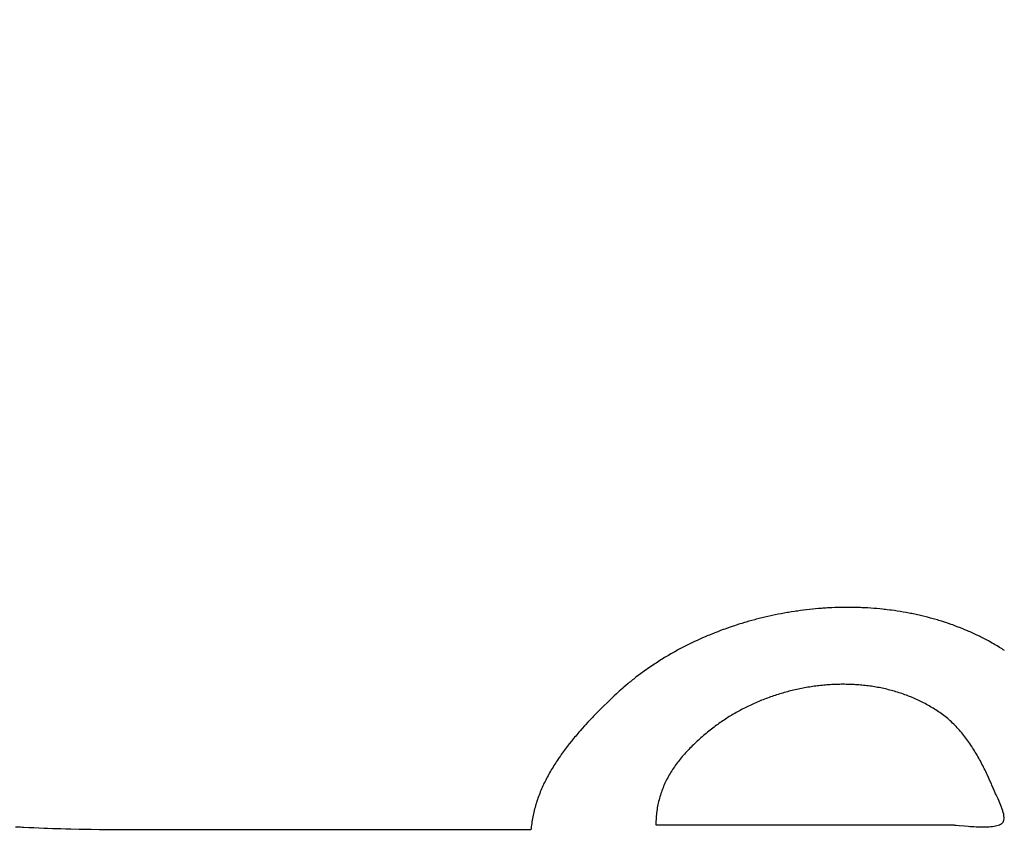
# Model space of a CAD drawing. Header units: inches. Extents: x 0 to 16, y 0 to 10.
# Tile 18 of 37: x 13.707 to 13.958, y 1.514 to 1.721. Entities that reach past the tile are written whole.
import ezdxf

# ---------------------------------------------------------------- set-up
doc = ezdxf.new("R2010")
doc.units = ezdxf.units.IN
doc.header["$LTSCALE"] = 0.935
doc.header["$MEASUREMENT"] = 0
doc.layers.get('0').update_dxf_attribs({"linetype": 'CONTINUOUS'})
doc.styles.get("Standard").update_dxf_attribs({"font": 'txt', "width": 0.8})
doc.dimstyles.new('DIMSTYLE_2', dxfattribs={"dimtxt": 0.15625, "dimasz": 0.1875, "dimexe": 0.125, "dimexo": 0.0625, "dimgap": 0.039062, "dimtad": 0, "dimtih": 1, "dimtoh": 1, "dimlfac": 15.384615, "dimzin": 4, "dimdsep": 46, "dimtxsty": 'Standard', "dimblk": '_FILLED', "dimblk1": '_FILLED', "dimblk2": '_FILLED', "dimcen": 0.09, "dimazin": 1, "dimtfac": 1, "dimtofl": 0, "dimtmove": 0, "dimatfit": 3, "dimldrblk": '_FILLED', "dimfxl": 1, "dimtolj": 1, "dimtzin": 4, "dimarcsym": 0})

# ---------------------------------------------------------------- blocks, each defined once
blk = doc.blocks.new('*D15')
at = {"color": 2, "linetype": 'Continuous', "transparency": 16777216}
for p, q in [((11.64229, 3.47656), (11.6699, 3.47656)), ((11.6699, 3.47656), (11.75016, 2.93135)), ((11.75016, 2.93135), (13.1578, 2.93135))]:
    blk.add_line(p, q, dxfattribs=at)
at = {"color": 2, "linetype": 'Continuous', "transparency": 16777216, "insert": (13.23592, 3.00948), "char_height": 0.15625, "width": 0.625, "attachment_point": 1, "line_spacing_factor": 0.9}
blk.add_mtext('34.12', dxfattribs=at)
blk = doc.blocks.new('_FILLED')
at = {"color": 0, "linetype": 'ByBlock'}
blk.add_solid([(0, 0), (-1, 0.1667), (-1, -0.1667)], dxfattribs=at)
blk = doc.blocks.new('*D17')
at = {"color": 2, "linetype": 'Continuous', "transparency": 16777216}
for p, q in [((11.43921, 3.50789), (11.73147, 3.50789)), ((11.73147, 3.50789), (11.77388, 3.17282)), ((11.77388, 3.17282), (13.1578, 3.17282))]:
    blk.add_line(p, q, dxfattribs=at)
at = {"color": 2, "linetype": 'Continuous', "transparency": 16777216, "insert": (13.23592, 3.25095), "char_height": 0.15625, "width": 0.625, "attachment_point": 1, "line_spacing_factor": 0.9}
blk.add_mtext('34.60', dxfattribs=at)
blk = doc.blocks.new('*D18')
at = {"color": 2, "linetype": 'Continuous', "transparency": 16777216}
for p, q in [((11.33237, 3.51328), (11.47623, 3.87407)), ((11.47623, 3.87407), (13.1578, 3.87407)), ((11.27103, 3.51328), (11.33237, 3.51328))]:
    blk.add_line(p, q, dxfattribs=at)
at = {"color": 2, "linetype": 'Continuous', "transparency": 16777216, "insert": (13.23592, 3.9522), "char_height": 0.15625, "width": 0.625, "attachment_point": 1, "line_spacing_factor": 0.9}
blk.add_mtext('34.69', dxfattribs=at)
blk = doc.blocks.new('*D19')
at = {"color": 2, "linetype": 'Continuous', "transparency": 16777216}
blk.add_line((11.85891, 3.50959), (13.1578, 3.50959), dxfattribs=at)
at = {"color": 2, "linetype": 'Continuous', "transparency": 16777216, "insert": (13.23592, 3.58772), "char_height": 0.15625, "width": 0.625, "attachment_point": 1, "line_spacing_factor": 0.9}
blk.add_mtext('34.63', dxfattribs=at)

msp = doc.modelspace()

# ---------------------------------------------------------------- linework, layer by layer
at = {"color": 2, "linetype": 'Continuous'}
for p, q in [((13.89754, 1.56881), (13.89717, 1.56872)), ((13.89792, 1.5689), (13.89754, 1.56881)), ((13.89867, 1.56906), (13.89792, 1.5689)), ((13.89905, 1.56915), (13.89867, 1.56906)), ((13.8998, 1.5693), (13.89905, 1.56915)), ((13.90055, 1.56946), (13.8998, 1.5693)), ((13.90131, 1.5696), (13.90055, 1.56946)), ((13.90169, 1.56967), (13.90131, 1.5696)), ((13.90206, 1.56974), (13.90169, 1.56967)), ((13.90282, 1.56987), (13.90206, 1.56974)), ((13.9032, 1.56994), (13.90282, 1.56987)), ((13.90396, 1.57006), (13.9032, 1.56994)), ((13.90472, 1.57018), (13.90396, 1.57006)), ((13.9051, 1.57024), (13.90472, 1.57018)), ((13.90548, 1.57029), (13.9051, 1.57024)), ((13.90624, 1.5704), (13.90548, 1.57029)), ((13.90701, 1.5705), (13.90624, 1.5704)), ((13.90777, 1.57059), (13.90701, 1.5705)), ((13.90853, 1.57068), (13.90777, 1.57059)), ((13.9093, 1.57076), (13.90853, 1.57068)), ((13.91006, 1.57083), (13.9093, 1.57076)), ((13.91083, 1.5709), (13.91006, 1.57083)), ((13.91159, 1.57096), (13.91083, 1.5709)), ((13.91198, 1.57098), (13.91159, 1.57096)), ((13.91274, 1.57104), (13.91198, 1.57098)), ((13.91313, 1.57106), (13.91274, 1.57104)), ((13.91389, 1.5711), (13.91313, 1.57106)), ((13.91427, 1.57112), (13.91389, 1.5711)), ((13.91504, 1.57115), (13.91427, 1.57112)), ((13.91542, 1.57116), (13.91504, 1.57115)), ((13.91581, 1.57117), (13.91542, 1.57116)), ((13.91657, 1.57119), (13.91581, 1.57117)), ((13.91734, 1.5712), (13.91657, 1.57119)), ((13.91772, 1.57121), (13.91734, 1.5712)), ((13.9181, 1.57121), (13.91772, 1.57121)), ((13.91848, 1.57121), (13.9181, 1.57121)), ((13.91925, 1.5712), (13.91848, 1.57121)), ((13.92001, 1.57119), (13.91925, 1.5712)), ((13.92077, 1.57118), (13.92001, 1.57119)), ((13.92154, 1.57115), (13.92077, 1.57118)), ((13.92192, 1.57114), (13.92154, 1.57115)), ((13.92268, 1.5711), (13.92192, 1.57114)), ((13.92344, 1.57106), (13.92268, 1.5711)), ((13.9242, 1.57101), (13.92344, 1.57106)), ((13.92496, 1.57096), (13.9242, 1.57101)), ((13.92533, 1.57093), (13.92496, 1.57096)), ((13.92571, 1.57089), (13.92533, 1.57093)), ((13.92647, 1.57083), (13.92571, 1.57089)), ((13.92722, 1.57075), (13.92647, 1.57083)), ((13.9276, 1.57071), (13.92722, 1.57075)), ((13.92798, 1.57067), (13.9276, 1.57071)), ((13.92835, 1.57062), (13.92798, 1.57067)), ((13.9291, 1.57053), (13.92835, 1.57062)), ((13.92948, 1.57048), (13.9291, 1.57053)), ((13.93023, 1.57038), (13.92948, 1.57048)), ((13.9306, 1.57033), (13.93023, 1.57038)), ((13.93097, 1.57027), (13.9306, 1.57033)), ((13.93172, 1.57015), (13.93097, 1.57027)), ((13.93246, 1.57003), (13.93172, 1.57015)), ((13.9332, 1.5699), (13.93246, 1.57003)), ((13.93357, 1.56983), (13.9332, 1.5699)), ((13.93431, 1.56969), (13.93357, 1.56983)), ((13.93468, 1.56962), (13.93431, 1.56969)), ((13.93505, 1.56954), (13.93468, 1.56962)), ((13.93542, 1.56947), (13.93505, 1.56954)), ((13.93615, 1.56931), (13.93542, 1.56947)), ((13.93652, 1.56922), (13.93615, 1.56931)), ((13.93725, 1.56906), (13.93652, 1.56922)), ((13.93761, 1.56897), (13.93725, 1.56906)), ((13.93834, 1.56879), (13.93761, 1.56897)), ((13.9387, 1.5687), (13.93834, 1.56879)), ((13.88906, 1.56642), (13.88833, 1.56617)), ((13.88942, 1.56654), (13.88906, 1.56642)), ((13.88978, 1.56666), (13.88942, 1.56654)), ((13.89051, 1.56689), (13.88978, 1.56666)), ((13.89088, 1.56701), (13.89051, 1.56689)), ((13.89124, 1.56712), (13.89088, 1.56701)), ((13.89198, 1.56734), (13.89124, 1.56712)), ((13.89234, 1.56745), (13.89198, 1.56734)), ((13.89308, 1.56766), (13.89234, 1.56745)), ((13.89382, 1.56787), (13.89308, 1.56766)), ((13.89456, 1.56807), (13.89382, 1.56787)), ((13.89493, 1.56817), (13.89456, 1.56807)), ((13.89568, 1.56836), (13.89493, 1.56817)), ((13.89605, 1.56845), (13.89568, 1.56836)), ((13.89642, 1.56854), (13.89605, 1.56845)), ((13.89717, 1.56872), (13.89642, 1.56854)), ((13.93942, 1.5685), (13.9387, 1.5687)), ((13.93978, 1.56841), (13.93942, 1.5685)), ((13.9405, 1.56821), (13.93978, 1.56841)), ((13.94122, 1.568), (13.9405, 1.56821)), ((13.94158, 1.56789), (13.94122, 1.568)), ((13.94229, 1.56767), (13.94158, 1.56789)), ((13.943, 1.56744), (13.94229, 1.56767)), ((13.94335, 1.56733), (13.943, 1.56744)), ((13.94405, 1.56709), (13.94335, 1.56733)), ((13.94476, 1.56685), (13.94405, 1.56709)), ((13.94511, 1.56672), (13.94476, 1.56685)), ((13.94545, 1.56659), (13.94511, 1.56672)), ((13.9458, 1.56646), (13.94545, 1.56659)), ((13.9465, 1.5662), (13.9458, 1.56646)), ((13.88263, 1.564), (13.88194, 1.56371)), ((13.88298, 1.56415), (13.88263, 1.564)), ((13.88334, 1.5643), (13.88298, 1.56415)), ((13.88404, 1.56458), (13.88334, 1.5643)), ((13.88439, 1.56472), (13.88404, 1.56458)), ((13.8851, 1.565), (13.88439, 1.56472)), ((13.88546, 1.56514), (13.8851, 1.565)), ((13.88582, 1.56527), (13.88546, 1.56514)), ((13.88653, 1.56554), (13.88582, 1.56527)), ((13.88689, 1.56567), (13.88653, 1.56554)), ((13.88761, 1.56592), (13.88689, 1.56567)), ((13.88833, 1.56617), (13.88761, 1.56592)), ((13.94684, 1.56607), (13.9465, 1.5662)), ((13.94753, 1.56579), (13.94684, 1.56607)), ((13.94787, 1.56565), (13.94753, 1.56579)), ((13.94822, 1.56551), (13.94787, 1.56565)), ((13.9489, 1.56522), (13.94822, 1.56551)), ((13.94924, 1.56508), (13.9489, 1.56522)), ((13.94957, 1.56493), (13.94924, 1.56508)), ((13.94991, 1.56478), (13.94957, 1.56493)), ((13.95025, 1.56462), (13.94991, 1.56478)), ((13.95092, 1.56431), (13.95025, 1.56462)), ((13.95125, 1.56415), (13.95092, 1.56431)), ((13.95192, 1.56383), (13.95125, 1.56415)), ((13.95225, 1.56367), (13.95192, 1.56383)), ((13.87714, 1.56147), (13.87647, 1.56113)), ((13.87748, 1.56164), (13.87714, 1.56147)), ((13.87781, 1.5618), (13.87748, 1.56164)), ((13.87849, 1.56214), (13.87781, 1.5618)), ((13.87883, 1.5623), (13.87849, 1.56214)), ((13.87917, 1.56246), (13.87883, 1.5623)), ((13.87986, 1.56278), (13.87917, 1.56246)), ((13.88055, 1.5631), (13.87986, 1.56278)), ((13.88089, 1.56325), (13.88055, 1.5631)), ((13.88124, 1.5634), (13.88089, 1.56325)), ((13.88194, 1.56371), (13.88124, 1.5634)), ((13.95291, 1.56333), (13.95225, 1.56367)), ((13.95323, 1.56316), (13.95291, 1.56333)), ((13.95389, 1.56282), (13.95323, 1.56316)), ((13.95421, 1.56264), (13.95389, 1.56282)), ((13.95454, 1.56247), (13.95421, 1.56264)), ((13.95518, 1.56211), (13.95454, 1.56247)), ((13.9555, 1.56192), (13.95518, 1.56211)), ((13.95582, 1.56174), (13.9555, 1.56192)), ((13.95646, 1.56136), (13.95582, 1.56174)), ((13.95709, 1.56098), (13.95646, 1.56136)), ((13.8722, 1.55877), (13.87156, 1.55839)), ((13.87252, 1.55896), (13.8722, 1.55877)), ((13.87317, 1.55933), (13.87252, 1.55896)), ((13.87382, 1.5597), (13.87317, 1.55933)), ((13.87415, 1.55989), (13.87382, 1.5597)), ((13.87481, 1.56025), (13.87415, 1.55989)), ((13.87514, 1.56043), (13.87481, 1.56025)), ((13.87547, 1.5606), (13.87514, 1.56043)), ((13.8758, 1.56078), (13.87547, 1.5606)), ((13.87647, 1.56113), (13.8758, 1.56078)), ((13.95771, 1.56059), (13.95709, 1.56098)), ((13.95802, 1.56039), (13.95771, 1.56059)), ((13.95833, 1.56019), (13.95802, 1.56039)), ((13.86843, 1.55639), (13.86781, 1.55597)), ((13.86904, 1.5568), (13.86843, 1.55639)), ((13.86936, 1.557), (13.86904, 1.5568)), ((13.86998, 1.5574), (13.86936, 1.557)), ((13.87061, 1.5578), (13.86998, 1.5574)), ((13.87093, 1.558), (13.87061, 1.5578)), ((13.87156, 1.55839), (13.87093, 1.558)), ((13.86482, 1.55382), (13.86424, 1.55337)), ((13.86541, 1.55426), (13.86482, 1.55382)), ((13.86571, 1.55448), (13.86541, 1.55426)), ((13.866, 1.5547), (13.86571, 1.55448)), ((13.8663, 1.55491), (13.866, 1.5547)), ((13.8669, 1.55534), (13.8663, 1.55491)), ((13.86721, 1.55555), (13.8669, 1.55534)), ((13.86781, 1.55597), (13.86721, 1.55555)), ((13.86168, 1.5513), (13.86113, 1.55083)), ((13.86224, 1.55177), (13.86168, 1.5513)), ((13.86252, 1.552), (13.86224, 1.55177)), ((13.86281, 1.55223), (13.86252, 1.552)), ((13.86338, 1.55269), (13.86281, 1.55223)), ((13.86366, 1.55292), (13.86338, 1.55269)), ((13.86424, 1.55337), (13.86366, 1.55292)), ((13.91055, 1.55116), (13.91014, 1.55111)), ((13.91096, 1.55121), (13.91055, 1.55116)), ((13.91136, 1.55126), (13.91096, 1.55121)), ((13.91177, 1.5513), (13.91136, 1.55126)), ((13.91218, 1.55134), (13.91177, 1.5513)), ((13.91259, 1.55137), (13.91218, 1.55134)), ((13.91299, 1.55141), (13.91259, 1.55137)), ((13.9134, 1.55144), (13.91299, 1.55141)), ((13.91381, 1.55147), (13.9134, 1.55144)), ((13.91422, 1.55149), (13.91381, 1.55147)), ((13.91463, 1.55151), (13.91422, 1.55149)), ((13.91503, 1.55153), (13.91463, 1.55151)), ((13.91544, 1.55154), (13.91503, 1.55153)), ((13.91585, 1.55155), (13.91544, 1.55154)), ((13.91626, 1.55156), (13.91585, 1.55155)), ((13.91667, 1.55157), (13.91626, 1.55156)), ((13.91707, 1.55157), (13.91667, 1.55157)), ((13.91748, 1.55157), (13.91707, 1.55157)), ((13.91789, 1.55156), (13.91748, 1.55157)), ((13.9183, 1.55156), (13.91789, 1.55156)), ((13.9187, 1.55155), (13.9183, 1.55156)), ((13.91911, 1.55153), (13.9187, 1.55155)), ((13.91951, 1.55151), (13.91911, 1.55153)), ((13.91992, 1.55149), (13.91951, 1.55151)), ((13.92033, 1.55147), (13.91992, 1.55149)), ((13.92073, 1.55144), (13.92033, 1.55147)), ((13.92114, 1.55141), (13.92073, 1.55144)), ((13.92154, 1.55138), (13.92114, 1.55141)), ((13.92194, 1.55134), (13.92154, 1.55138)), ((13.92235, 1.5513), (13.92194, 1.55134)), ((13.92275, 1.55126), (13.92235, 1.5513)), ((13.92315, 1.55121), (13.92275, 1.55126)), ((13.92355, 1.55116), (13.92315, 1.55121)), ((13.92395, 1.55111), (13.92355, 1.55116)), ((13.85924, 1.54912), (13.85869, 1.5486)), ((13.85951, 1.54937), (13.85924, 1.54912)), ((13.86004, 1.54986), (13.85951, 1.54937)), ((13.86031, 1.5501), (13.86004, 1.54986)), ((13.86086, 1.55059), (13.86031, 1.5501)), ((13.86113, 1.55083), (13.86086, 1.55059)), ((13.89977, 1.54874), (13.89939, 1.54861)), ((13.90016, 1.54887), (13.89977, 1.54874)), ((13.90055, 1.54899), (13.90016, 1.54887)), ((13.90094, 1.54911), (13.90055, 1.54899)), ((13.90133, 1.54923), (13.90094, 1.54911)), ((13.90173, 1.54934), (13.90133, 1.54923)), ((13.90212, 1.54946), (13.90173, 1.54934)), ((13.90251, 1.54957), (13.90212, 1.54946)), ((13.90291, 1.54967), (13.90251, 1.54957)), ((13.90331, 1.54978), (13.90291, 1.54967)), ((13.9037, 1.54988), (13.90331, 1.54978)), ((13.9041, 1.54998), (13.9037, 1.54988)), ((13.9045, 1.55007), (13.9041, 1.54998)), ((13.9053, 1.55026), (13.9045, 1.55007)), ((13.9057, 1.55034), (13.9053, 1.55026)), ((13.9061, 1.55043), (13.9057, 1.55034)), ((13.9065, 1.55051), (13.9061, 1.55043)), ((13.90691, 1.55059), (13.9065, 1.55051)), ((13.90731, 1.55066), (13.90691, 1.55059)), ((13.90771, 1.55074), (13.90731, 1.55066)), ((13.90812, 1.55081), (13.90771, 1.55074)), ((13.90852, 1.55087), (13.90812, 1.55081)), ((13.90893, 1.55094), (13.90852, 1.55087)), ((13.90933, 1.551), (13.90893, 1.55094)), ((13.90974, 1.55106), (13.90933, 1.551)), ((13.91014, 1.55111), (13.90974, 1.55106)), ((13.92435, 1.55105), (13.92395, 1.55111)), ((13.92475, 1.55099), (13.92435, 1.55105)), ((13.92515, 1.55092), (13.92475, 1.55099)), ((13.92555, 1.55086), (13.92515, 1.55092)), ((13.92594, 1.55079), (13.92555, 1.55086)), ((13.92634, 1.55071), (13.92594, 1.55079)), ((13.92674, 1.55063), (13.92634, 1.55071)), ((13.92713, 1.55055), (13.92674, 1.55063)), ((13.92752, 1.55047), (13.92713, 1.55055)), ((13.92792, 1.55038), (13.92752, 1.55047)), ((13.92831, 1.55029), (13.92792, 1.55038)), ((13.9287, 1.55019), (13.92831, 1.55029)), ((13.92909, 1.55009), (13.9287, 1.55019)), ((13.92948, 1.54999), (13.92909, 1.55009)), ((13.92986, 1.54989), (13.92948, 1.54999)), ((13.93025, 1.54978), (13.92986, 1.54989)), ((13.93063, 1.54966), (13.93025, 1.54978)), ((13.93102, 1.54955), (13.93063, 1.54966)), ((13.9314, 1.54943), (13.93102, 1.54955)), ((13.93178, 1.5493), (13.9314, 1.54943)), ((13.93216, 1.54918), (13.93178, 1.5493)), ((13.93254, 1.54904), (13.93216, 1.54918)), ((13.93292, 1.54891), (13.93254, 1.54904)), ((13.93329, 1.54877), (13.93292, 1.54891)), ((13.93367, 1.54863), (13.93329, 1.54877)), ((13.85694, 1.54693), (13.85606, 1.54607)), ((13.85782, 1.54777), (13.85694, 1.54693)), ((13.85869, 1.5486), (13.85782, 1.54777)), ((13.89336, 1.54618), (13.89299, 1.54601)), ((13.89372, 1.54635), (13.89336, 1.54618)), ((13.89409, 1.54652), (13.89372, 1.54635)), ((13.89446, 1.54669), (13.89409, 1.54652)), ((13.89483, 1.54685), (13.89446, 1.54669)), ((13.8952, 1.54701), (13.89483, 1.54685)), ((13.89558, 1.54717), (13.8952, 1.54701)), ((13.89595, 1.54733), (13.89558, 1.54717)), ((13.89633, 1.54748), (13.89595, 1.54733)), ((13.89671, 1.54763), (13.89633, 1.54748)), ((13.89708, 1.54778), (13.89671, 1.54763)), ((13.89746, 1.54792), (13.89708, 1.54778)), ((13.89785, 1.54807), (13.89746, 1.54792)), ((13.89823, 1.54821), (13.89785, 1.54807)), ((13.89861, 1.54834), (13.89823, 1.54821)), ((13.899, 1.54848), (13.89861, 1.54834)), ((13.89939, 1.54861), (13.899, 1.54848)), ((13.93404, 1.54848), (13.93367, 1.54863)), ((13.93441, 1.54833), (13.93404, 1.54848)), ((13.93478, 1.54818), (13.93441, 1.54833)), ((13.93515, 1.54803), (13.93478, 1.54818)), ((13.93552, 1.54787), (13.93515, 1.54803)), ((13.93589, 1.5477), (13.93552, 1.54787)), ((13.93625, 1.54753), (13.93589, 1.5477)), ((13.93661, 1.54736), (13.93625, 1.54753)), ((13.93697, 1.54719), (13.93661, 1.54736)), ((13.93733, 1.54701), (13.93697, 1.54719)), ((13.93769, 1.54683), (13.93733, 1.54701)), ((13.93805, 1.54664), (13.93769, 1.54683)), ((13.9384, 1.54645), (13.93805, 1.54664)), ((13.93875, 1.54625), (13.9384, 1.54645)), ((13.9391, 1.54606), (13.93875, 1.54625)), ((13.854, 1.54401), (13.85342, 1.54341)), ((13.85459, 1.5446), (13.854, 1.54401)), ((13.85488, 1.5449), (13.85459, 1.5446)), ((13.85547, 1.54549), (13.85488, 1.5449)), ((13.85606, 1.54607), (13.85547, 1.54549)), ((13.88875, 1.54372), (13.88841, 1.54352)), ((13.88909, 1.54393), (13.88875, 1.54372)), ((13.88944, 1.54413), (13.88909, 1.54393)), ((13.88979, 1.54433), (13.88944, 1.54413)), ((13.89014, 1.54452), (13.88979, 1.54433)), ((13.89049, 1.54472), (13.89014, 1.54452)), ((13.89084, 1.54491), (13.89049, 1.54472)), ((13.89119, 1.5451), (13.89084, 1.54491)), ((13.89155, 1.54529), (13.89119, 1.5451)), ((13.89191, 1.54547), (13.89155, 1.54529)), ((13.89227, 1.54565), (13.89191, 1.54547)), ((13.89263, 1.54583), (13.89227, 1.54565)), ((13.89299, 1.54601), (13.89263, 1.54583)), ((13.93945, 1.54585), (13.9391, 1.54606)), ((13.9398, 1.54565), (13.93945, 1.54585)), ((13.94014, 1.54544), (13.9398, 1.54565)), ((13.94049, 1.54523), (13.94014, 1.54544)), ((13.94083, 1.54501), (13.94049, 1.54523)), ((13.94117, 1.54479), (13.94083, 1.54501)), ((13.9415, 1.54456), (13.94117, 1.54479)), ((13.94184, 1.54433), (13.9415, 1.54456)), ((13.94217, 1.5441), (13.94184, 1.54433)), ((13.94252, 1.54385), (13.94217, 1.5441)), ((13.94285, 1.5436), (13.94252, 1.54385)), ((13.85139, 1.54125), (13.8511, 1.54093)), ((13.85196, 1.54187), (13.85139, 1.54125)), ((13.85254, 1.54249), (13.85196, 1.54187)), ((13.85312, 1.5431), (13.85254, 1.54249)), ((13.85342, 1.54341), (13.85312, 1.5431)), ((13.88479, 1.5411), (13.88448, 1.54086)), ((13.88511, 1.54133), (13.88479, 1.5411)), ((13.88543, 1.54156), (13.88511, 1.54133)), ((13.88575, 1.54179), (13.88543, 1.54156)), ((13.88608, 1.54201), (13.88575, 1.54179)), ((13.88641, 1.54223), (13.88608, 1.54201)), ((13.88673, 1.54245), (13.88641, 1.54223)), ((13.88707, 1.54267), (13.88673, 1.54245)), ((13.8874, 1.54289), (13.88707, 1.54267)), ((13.88773, 1.5431), (13.8874, 1.54289)), ((13.88807, 1.54331), (13.88773, 1.5431)), ((13.88841, 1.54352), (13.88807, 1.54331)), ((13.94319, 1.54334), (13.94285, 1.5436)), ((13.94352, 1.54307), (13.94319, 1.54334)), ((13.94385, 1.5428), (13.94352, 1.54307)), ((13.94417, 1.54253), (13.94385, 1.5428)), ((13.94448, 1.54224), (13.94417, 1.54253)), ((13.9448, 1.54196), (13.94448, 1.54224)), ((13.9451, 1.54167), (13.9448, 1.54196)), ((13.94541, 1.54137), (13.9451, 1.54167)), ((13.94571, 1.54107), (13.94541, 1.54137)), ((13.84912, 1.53869), (13.84885, 1.53836)), ((13.8494, 1.53901), (13.84912, 1.53869)), ((13.84968, 1.53934), (13.8494, 1.53901)), ((13.84996, 1.53966), (13.84968, 1.53934)), ((13.85053, 1.5403), (13.84996, 1.53966)), ((13.8511, 1.54093), (13.85053, 1.5403)), ((13.88183, 1.53876), (13.8815, 1.53847)), ((13.88217, 1.53904), (13.88183, 1.53876)), ((13.88251, 1.53932), (13.88217, 1.53904)), ((13.88285, 1.5396), (13.88251, 1.53932)), ((13.8832, 1.53987), (13.88285, 1.5396)), ((13.88355, 1.54015), (13.8832, 1.53987)), ((13.88386, 1.54039), (13.88355, 1.54015)), ((13.88417, 1.54063), (13.88386, 1.54039)), ((13.88448, 1.54086), (13.88417, 1.54063)), ((13.946, 1.54076), (13.94571, 1.54107)), ((13.94629, 1.54045), (13.946, 1.54076)), ((13.94658, 1.54014), (13.94629, 1.54045)), ((13.94686, 1.53982), (13.94658, 1.54014)), ((13.94714, 1.53949), (13.94686, 1.53982)), ((13.94742, 1.53917), (13.94714, 1.53949)), ((13.94769, 1.53884), (13.94742, 1.53917)), ((13.94795, 1.5385), (13.94769, 1.53884)), ((13.84722, 1.53637), (13.84696, 1.53603)), ((13.84776, 1.53704), (13.84722, 1.53637)), ((13.84803, 1.53737), (13.84776, 1.53704)), ((13.84857, 1.53803), (13.84803, 1.53737)), ((13.84885, 1.53836), (13.84857, 1.53803)), ((13.87894, 1.53615), (13.87863, 1.53585)), ((13.87924, 1.53645), (13.87894, 1.53615)), ((13.87956, 1.53674), (13.87924, 1.53645)), ((13.87987, 1.53703), (13.87956, 1.53674)), ((13.88019, 1.53733), (13.87987, 1.53703)), ((13.88051, 1.53761), (13.88019, 1.53733)), ((13.88084, 1.5379), (13.88051, 1.53761)), ((13.88117, 1.53819), (13.88084, 1.5379)), ((13.8815, 1.53847), (13.88117, 1.53819)), ((13.94822, 1.53816), (13.94795, 1.5385)), ((13.94848, 1.53782), (13.94822, 1.53816)), ((13.94873, 1.53748), (13.94848, 1.53782)), ((13.94899, 1.53713), (13.94873, 1.53748)), ((13.94924, 1.53678), (13.94899, 1.53713)), ((13.94948, 1.53642), (13.94924, 1.53678)), ((13.94972, 1.53606), (13.94948, 1.53642)), ((13.84517, 1.53363), (13.84493, 1.53328)), ((13.84542, 1.53398), (13.84517, 1.53363)), ((13.84567, 1.53432), (13.84542, 1.53398)), ((13.84592, 1.53467), (13.84567, 1.53432)), ((13.84644, 1.53535), (13.84592, 1.53467)), ((13.8467, 1.53569), (13.84644, 1.53535)), ((13.84696, 1.53603), (13.8467, 1.53569)), ((13.8766, 1.53372), (13.87632, 1.5334)), ((13.87688, 1.53403), (13.8766, 1.53372)), ((13.87716, 1.53434), (13.87688, 1.53403)), ((13.87745, 1.53464), (13.87716, 1.53434)), ((13.87774, 1.53495), (13.87745, 1.53464)), ((13.87803, 1.53525), (13.87774, 1.53495)), ((13.87833, 1.53555), (13.87803, 1.53525)), ((13.87863, 1.53585), (13.87833, 1.53555)), ((13.94996, 1.5357), (13.94972, 1.53606)), ((13.9502, 1.53534), (13.94996, 1.5357)), ((13.95043, 1.53497), (13.9502, 1.53534)), ((13.95066, 1.53461), (13.95043, 1.53497)), ((13.95088, 1.53424), (13.95066, 1.53461)), ((13.9511, 1.53387), (13.95088, 1.53424)), ((13.95132, 1.53349), (13.9511, 1.53387)), ((13.84351, 1.53115), (13.84328, 1.53079)), ((13.84374, 1.53151), (13.84351, 1.53115)), ((13.84397, 1.53187), (13.84374, 1.53151)), ((13.84421, 1.53222), (13.84397, 1.53187)), ((13.84444, 1.53258), (13.84421, 1.53222)), ((13.84468, 1.53293), (13.84444, 1.53258)), ((13.84493, 1.53328), (13.84468, 1.53293)), ((13.87452, 1.53115), (13.87428, 1.53081)), ((13.87477, 1.53148), (13.87452, 1.53115)), ((13.87502, 1.5318), (13.87477, 1.53148)), ((13.87527, 1.53213), (13.87502, 1.5318)), ((13.87553, 1.53245), (13.87527, 1.53213)), ((13.87579, 1.53277), (13.87553, 1.53245)), ((13.87605, 1.53309), (13.87579, 1.53277)), ((13.87632, 1.5334), (13.87605, 1.53309)), ((13.95154, 1.53312), (13.95132, 1.53349)), ((13.95175, 1.53274), (13.95154, 1.53312)), ((13.95196, 1.53236), (13.95175, 1.53274)), ((13.95217, 1.53198), (13.95196, 1.53236)), ((13.95238, 1.5316), (13.95217, 1.53198)), ((13.95258, 1.53121), (13.95238, 1.5316)), ((13.95278, 1.53083), (13.95258, 1.53121)), ((13.84199, 1.5286), (13.84179, 1.52823)), ((13.8422, 1.52897), (13.84199, 1.5286)), ((13.84241, 1.52934), (13.8422, 1.52897)), ((13.84262, 1.5297), (13.84241, 1.52934)), ((13.84284, 1.53007), (13.84262, 1.5297)), ((13.84306, 1.53043), (13.84284, 1.53007)), ((13.84328, 1.53079), (13.84306, 1.53043)), ((13.87295, 1.52877), (13.87275, 1.52843)), ((13.87316, 1.52912), (13.87295, 1.52877)), ((13.87338, 1.52946), (13.87316, 1.52912)), ((13.8736, 1.52981), (13.87338, 1.52946)), ((13.87382, 1.53014), (13.8736, 1.52981)), ((13.87405, 1.53048), (13.87382, 1.53014)), ((13.87428, 1.53081), (13.87405, 1.53048)), ((13.95297, 1.53044), (13.95278, 1.53083)), ((13.95317, 1.53006), (13.95297, 1.53044)), ((13.95336, 1.52967), (13.95317, 1.53006)), ((13.95355, 1.52928), (13.95336, 1.52967)), ((13.95373, 1.52889), (13.95355, 1.52928)), ((13.95392, 1.52851), (13.95373, 1.52889)), ((13.84083, 1.52636), (13.84065, 1.52598)), ((13.84102, 1.52674), (13.84083, 1.52636)), ((13.8412, 1.52711), (13.84102, 1.52674)), ((13.8414, 1.52749), (13.8412, 1.52711)), ((13.84159, 1.52786), (13.8414, 1.52749)), ((13.84179, 1.52823), (13.84159, 1.52786)), ((13.87163, 1.52628), (13.87146, 1.52591)), ((13.8718, 1.52664), (13.87163, 1.52628)), ((13.87198, 1.527), (13.8718, 1.52664)), ((13.87216, 1.52736), (13.87198, 1.527)), ((13.87235, 1.52772), (13.87216, 1.52736)), ((13.87255, 1.52807), (13.87235, 1.52772)), ((13.87275, 1.52843), (13.87255, 1.52807)), ((13.95428, 1.52773), (13.95392, 1.52851)), ((13.95463, 1.52695), (13.95428, 1.52773)), ((13.95498, 1.52617), (13.95463, 1.52695)), ((13.95514, 1.52579), (13.95498, 1.52617)), ((13.83965, 1.52368), (13.8395, 1.52329)), ((13.83981, 1.52407), (13.83965, 1.52368)), ((13.83997, 1.52445), (13.83981, 1.52407)), ((13.84013, 1.52484), (13.83997, 1.52445)), ((13.8403, 1.52522), (13.84013, 1.52484)), ((13.84047, 1.5256), (13.8403, 1.52522)), ((13.84065, 1.52598), (13.84047, 1.5256)), ((13.87058, 1.52364), (13.87046, 1.52325)), ((13.87072, 1.52402), (13.87058, 1.52364)), ((13.87085, 1.5244), (13.87072, 1.52402)), ((13.871, 1.52478), (13.87085, 1.5244)), ((13.87115, 1.52516), (13.871, 1.52478)), ((13.8713, 1.52554), (13.87115, 1.52516)), ((13.87146, 1.52591), (13.8713, 1.52554)), ((13.95548, 1.52501), (13.95514, 1.52579)), ((13.9558, 1.52424), (13.95548, 1.52501)), ((13.95596, 1.52386), (13.9558, 1.52424)), ((13.95606, 1.52362), (13.95596, 1.52386)), ((13.95619, 1.52335), (13.95606, 1.52362)), ((13.83881, 1.52132), (13.83869, 1.52093)), ((13.83894, 1.52172), (13.83881, 1.52132)), ((13.83908, 1.52211), (13.83894, 1.52172)), ((13.83921, 1.52251), (13.83908, 1.52211)), ((13.83936, 1.5229), (13.83921, 1.52251)), ((13.8395, 1.52329), (13.83936, 1.5229)), ((13.86992, 1.52125), (13.86984, 1.52084)), ((13.87002, 1.52166), (13.86992, 1.52125)), ((13.87012, 1.52206), (13.87002, 1.52166)), ((13.87023, 1.52246), (13.87012, 1.52206)), ((13.87034, 1.52285), (13.87023, 1.52246)), ((13.87046, 1.52325), (13.87034, 1.52285)), ((13.95668, 1.52231), (13.95619, 1.52335)), ((13.95686, 1.52191), (13.95668, 1.52231)), ((13.95705, 1.52149), (13.95686, 1.52191)), ((13.95724, 1.52105), (13.95705, 1.52149)), ((13.95742, 1.52061), (13.95724, 1.52105)), ((13.83806, 1.51851), (13.83797, 1.51811)), ((13.83815, 1.51892), (13.83806, 1.51851)), ((13.83825, 1.51932), (13.83815, 1.51892)), ((13.83835, 1.51973), (13.83825, 1.51932)), ((13.83846, 1.52013), (13.83835, 1.51973)), ((13.83857, 1.52053), (13.83846, 1.52013)), ((13.83869, 1.52093), (13.83857, 1.52053)), ((13.8695, 1.51875), (13.86945, 1.51832)), ((13.86955, 1.51918), (13.8695, 1.51875)), ((13.86962, 1.5196), (13.86955, 1.51918)), ((13.86968, 1.52002), (13.86962, 1.5196)), ((13.86976, 1.52043), (13.86968, 1.52002)), ((13.86984, 1.52084), (13.86976, 1.52043)), ((13.9576, 1.52016), (13.95742, 1.52061)), ((13.95776, 1.51971), (13.9576, 1.52016)), ((13.95791, 1.51926), (13.95776, 1.51971)), ((13.95803, 1.51882), (13.95791, 1.51926)), ((13.95813, 1.51839), (13.95803, 1.51882)), ((13.83761, 1.51605), (13.83755, 1.51563)), ((13.83767, 1.51646), (13.83761, 1.51605)), ((13.83774, 1.51688), (13.83767, 1.51646)), ((13.83781, 1.51729), (13.83774, 1.51688)), ((13.83788, 1.5177), (13.83781, 1.51729)), ((13.83797, 1.51811), (13.83788, 1.5177)), ((13.86933, 1.51612), (13.86932, 1.51567)), ((13.86934, 1.51657), (13.86933, 1.51612)), ((13.86936, 1.51701), (13.86934, 1.51657)), ((13.86938, 1.51745), (13.86936, 1.51701)), ((13.86941, 1.51789), (13.86938, 1.51745)), ((13.86945, 1.51832), (13.86941, 1.51789)), ((13.95757, 1.51595), (13.95778, 1.51611)), ((13.95778, 1.51611), (13.95797, 1.51633)), ((13.95797, 1.51633), (13.95811, 1.51659)), ((13.95811, 1.51659), (13.9582, 1.51689)), ((13.9582, 1.51798), (13.95813, 1.51839)), ((13.95824, 1.51759), (13.9582, 1.51798)), ((13.9582, 1.51689), (13.95824, 1.51722)), ((13.95824, 1.51722), (13.95824, 1.51759)), ((13.7071, 1.51504), (13.70581, 1.51511)), ((13.70753, 1.51502), (13.7071, 1.51504)), ((13.70795, 1.51499), (13.70753, 1.51502)), ((13.70924, 1.51493), (13.70795, 1.51499)), ((13.71053, 1.51487), (13.70924, 1.51493)), ((13.71181, 1.51482), (13.71053, 1.51487)), ((13.7131, 1.51477), (13.71181, 1.51482)), ((13.71396, 1.51474), (13.7131, 1.51477)), ((13.71524, 1.51469), (13.71396, 1.51474)), ((13.7161, 1.51466), (13.71524, 1.51469)), ((13.71739, 1.51463), (13.7161, 1.51466)), ((13.71867, 1.51459), (13.71739, 1.51463)), ((13.71996, 1.51456), (13.71867, 1.51459)), ((13.7221, 1.51452), (13.71996, 1.51456)), ((13.72253, 1.51451), (13.7221, 1.51452)), ((13.7251, 1.51447), (13.72253, 1.51451)), ((13.72724, 1.51444), (13.7251, 1.51447)), ((13.72852, 1.51443), (13.72724, 1.51444)), ((13.72938, 1.51442), (13.72852, 1.51443)), ((13.73024, 1.51441), (13.72938, 1.51442)), ((13.73408, 1.51439), (13.73024, 1.51441)), ((13.73493, 1.51439), (13.73408, 1.51439)), ((13.73578, 1.51438), (13.73493, 1.51439)), ((13.73919, 1.51438), (13.73578, 1.51438)), ((13.74089, 1.51438), (13.73919, 1.51438)), ((13.83742, 1.51438), (13.74089, 1.51438)), ((13.83746, 1.5148), (13.83742, 1.51438)), ((13.83751, 1.51522), (13.83746, 1.5148)), ((13.83755, 1.51563), (13.83751, 1.51522)), ((13.86932, 1.51567), (13.90639, 1.51567)), ((13.88428, 1.51565), (13.94549, 1.51565)), ((13.94433, 1.51567), (13.9446, 1.51567)), ((13.9446, 1.51567), (13.9449, 1.51566)), ((13.9449, 1.51566), (13.94523, 1.51564)), ((13.94523, 1.51564), (13.94558, 1.51562)), ((13.94558, 1.51562), (13.94596, 1.51559)), ((13.94596, 1.51559), (13.94677, 1.51552)), ((13.94677, 1.51552), (13.94812, 1.51541)), ((13.94812, 1.51541), (13.94908, 1.51533)), ((13.94908, 1.51533), (13.94957, 1.51529)), ((13.94957, 1.51529), (13.95006, 1.51526)), ((13.95006, 1.51526), (13.95056, 1.51522)), ((13.95056, 1.51522), (13.95106, 1.5152)), ((13.95106, 1.5152), (13.95156, 1.51517)), ((13.95156, 1.51517), (13.95206, 1.51516)), ((13.95206, 1.51516), (13.95255, 1.51515)), ((13.95255, 1.51515), (13.95303, 1.51514)), ((13.95303, 1.51514), (13.95351, 1.51515)), ((13.95351, 1.51515), (13.95397, 1.51516)), ((13.95397, 1.51516), (13.95442, 1.51518)), ((13.95442, 1.51518), (13.95486, 1.51522)), ((13.95486, 1.51522), (13.95528, 1.51526)), ((13.95528, 1.51526), (13.95568, 1.51532)), ((13.95568, 1.51532), (13.95606, 1.51539)), ((13.95606, 1.51539), (13.95641, 1.51547)), ((13.95641, 1.51547), (13.95674, 1.51557)), ((13.95674, 1.51557), (13.95705, 1.51568)), ((13.95705, 1.51568), (13.95733, 1.51581)), ((13.95733, 1.51581), (13.95757, 1.51595))]:
    msp.add_line(p, q, dxfattribs=at)

# ---------------------------------------------------------------- dimensions: what is measured, and where the dimension line sits
for feature_location, offset, origin, picture, middle in [((11.27103, 3.51328), (1.88676, 0.36079), (11.27261, 1.25872), '*D18', (13.54842, 3.87407)), ((11.85891, 3.50959), (1.29889, 0), (11.79641, 1.25872), '*D19', (13.55233, 3.50959)), ((11.43921, 3.50789), (1.71859, -0.33507), (11.37671, 1.25872), '*D17', (13.54842, 3.17282)), ((11.64229, 3.47656), (1.51551, -0.54521), (12.9981, 1.25872), '*D15', (13.54842, 2.93135))]:
    dim = msp.add_ordinate_dim(feature_location=feature_location, offset=offset, dtype=0, origin=origin, dimstyle='DIMSTYLE_2', dxfattribs=at)
    dim.commit()
    dim.dimension.update_dxf_attribs({"geometry": picture, "text_midpoint": middle})

doc.saveas('drawing.dxf')
